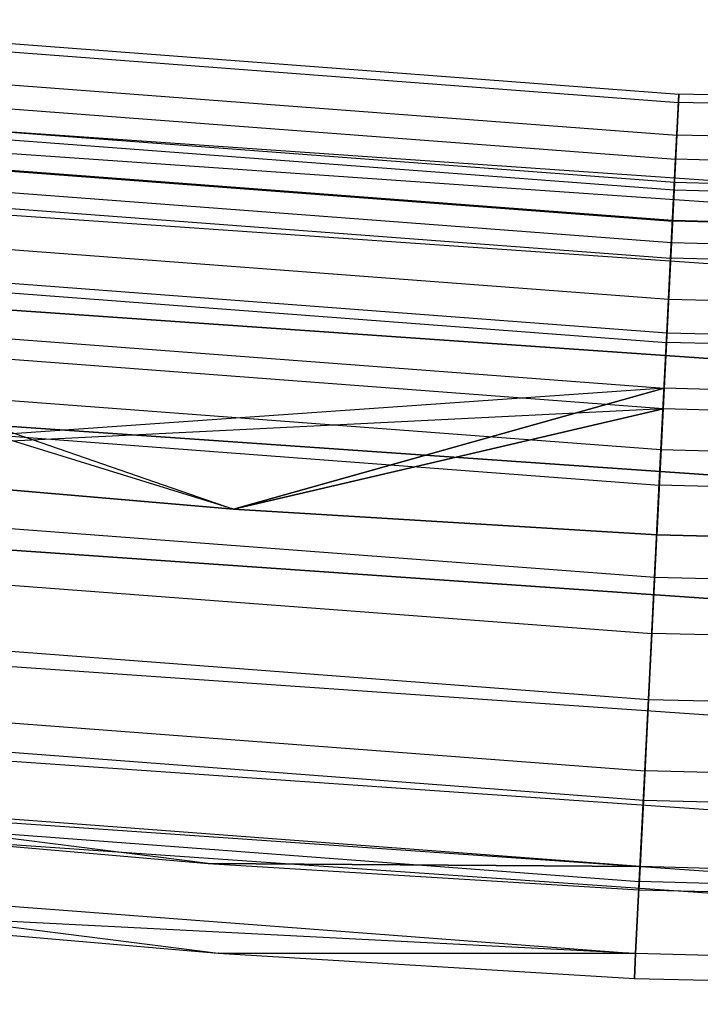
# Model space of a CAD drawing. Extents: x -176 to 176, y -176 to 176.
# Tile 144 of 208: x -9.26 to -5.43, y -115.5 to -109.96. Entities that reach past the tile are written whole.
import ezdxf

# ---------------------------------------------------------------- set-up
doc = ezdxf.new("R2010")
doc.units = 0
doc.header["$LTSCALE"] = 25.4
doc.layers.get('0').update_dxf_attribs({"linetype": 'CONTINUOUS'})

# ---------------------------------------------------------------- blocks, each defined once
blk = doc.blocks.new('BIURKOWA_B_STL')
at = {"color": 0}
for p, q in [((-11.0915, -109.9577, 199.7799), (-5.5528, -110.3761, 199.7799)), ((-11.0915, -109.9577, 199.7799), (-5.5528, -110.3761, 199.7799)), ((-11.0915, -109.9577, 2.2201), (-5.5528, -110.3761, 2.2201)), ((-11.0915, -109.9577, 2.2201), (-5.5528, -110.3761, 2.2201)), ((-11.0963, -110.0044, 198.9437), (-5.5551, -110.423, 198.9437)), ((-11.0963, -110.0044, 198.9437), (-5.5551, -110.423, 198.9437)), ((-11.0963, -110.0044, 3.0563), (-5.5551, -110.423, 3.0563)), ((-11.0963, -110.0044, 3.0563), (-5.5551, -110.423, 3.0563)), ((-11.1148, -110.1884, 200.5847), (-5.5644, -110.6077, 200.5847)), ((-11.1148, -110.1884, 200.5847), (-5.5644, -110.6077, 200.5847)), ((-11.1148, -110.1884, 1.4153), (-5.5644, -110.6077, 1.4153)), ((-11.1148, -110.1884, 1.4153), (-5.5644, -110.6077, 1.4153)), ((-11.1284, -110.3233, 198.1699), (-5.5713, -110.7431, 198.1699)), ((-11.1284, -110.3233, 198.1699), (-5.5713, -110.7431, 198.1699)), ((-11.1284, -110.3233, 3.8301), (-5.5713, -110.7431, 3.8301)), ((-11.1284, -110.3233, 3.8301), (-5.5713, -110.7431, 3.8301)), ((-5.5644, -110.6077, 200.5847), (-5.5528, -110.3761, 199.7799)), ((-5.5644, -110.6077, 200.5847), (-5.5528, -110.3761, 199.7799)), ((-5.5528, -110.3761, 2.2201), (-5.5644, -110.6077, 1.4153)), ((-5.5528, -110.3761, 2.2201), (-5.5644, -110.6077, 1.4153)), ((-5.5528, -110.3761, 199.7799), (-5.5551, -110.423, 198.9437)), ((-5.5528, -110.3761, 199.7799), (-5.5551, -110.423, 198.9437)), ((-5.5551, -110.423, 3.0563), (-5.5528, -110.3761, 2.2201)), ((-5.5551, -110.423, 3.0563), (-5.5528, -110.3761, 2.2201)), ((0, -110.5157, 199.7799), (-5.5528, -110.3761, 199.7799)), ((0, -110.5157, 199.7799), (-5.5528, -110.3761, 199.7799)), ((0, -110.5157, 2.2201), (-5.5528, -110.3761, 2.2201)), ((0, -110.5157, 2.2201), (-5.5528, -110.3761, 2.2201)), ((-5.5779, -110.8744, 2.7411), (-11.1416, -110.4541, 2.7411)), ((-5.5779, -110.8744, 2.7411), (-11.1416, -110.4541, 2.7411)), ((-5.5779, -110.8744, 199.2589), (-11.1416, -110.4541, 199.2589)), ((-5.5779, -110.8744, 199.2589), (-11.1416, -110.4541, 199.2589)), ((-5.5551, -110.423, 198.9437), (-5.5713, -110.7431, 198.1699)), ((-5.5551, -110.423, 198.9437), (-5.5713, -110.7431, 198.1699)), ((-5.5713, -110.7431, 3.8301), (-5.5551, -110.423, 3.0563)), ((-5.5713, -110.7431, 3.8301), (-5.5551, -110.423, 3.0563)), ((0, -110.5627, 198.9437), (-5.5551, -110.423, 198.9437)), ((0, -110.5627, 198.9437), (-5.5551, -110.423, 198.9437)), ((0, -110.5627, 3.0563), (-5.5551, -110.423, 3.0563)), ((0, -110.5627, 3.0563), (-5.5551, -110.423, 3.0563)), ((-5.58, -110.9178, 2.0214), (-11.146, -110.4974, 2.0214)), ((-5.58, -110.9178, 2.0214), (-11.146, -110.4974, 2.0214)), ((-5.58, -110.9178, 199.9786), (-11.146, -110.4974, 199.9786)), ((-5.58, -110.9178, 199.9786), (-11.146, -110.4974, 199.9786)), ((-5.1264, -110.8816, 199.5), (-10.2418, -110.5265, 199.5)), ((-5.1264, -110.8816, 199.5), (-10.2418, -110.5265, 199.5)), ((-5.1264, -110.8816, 2.5), (-10.2418, -110.5265, 2.5)), ((-5.1264, -110.8816, 2.5), (-10.2418, -110.5265, 2.5)), ((-5.5888, -111.0917, 201.2678), (-5.5644, -110.6077, 200.5847)), ((-5.5888, -111.0917, 201.2678), (-5.5644, -110.6077, 200.5847)), ((-5.5644, -110.6077, 1.4153), (-5.5888, -111.0917, 0.7322)), ((-5.5644, -110.6077, 1.4153), (-5.5888, -111.0917, 0.7322)), ((0, -110.7476, 200.5847), (-5.5644, -110.6077, 200.5847)), ((0, -110.7476, 200.5847), (-5.5644, -110.6077, 200.5847)), ((0, -110.7476, 1.4153), (-5.5644, -110.6077, 1.4153)), ((0, -110.7476, 1.4153), (-5.5644, -110.6077, 1.4153)), ((-11.1635, -110.6706, 201.2678), (-5.5888, -111.0917, 201.2678)), ((-11.1635, -110.6706, 201.2678), (-5.5888, -111.0917, 201.2678)), ((-11.1635, -110.6706, 0.7322), (-5.5888, -111.0917, 0.7322)), ((-11.1635, -110.6706, 0.7322), (-5.5888, -111.0917, 0.7322)), ((-5.5886, -111.0886, 3.4294), (-11.1631, -110.6675, 3.4294)), ((-5.5886, -111.0886, 3.4294), (-11.1631, -110.6675, 3.4294)), ((-5.5886, -111.0886, 198.5706), (-11.1631, -110.6675, 198.5706)), ((-5.5886, -111.0886, 198.5706), (-11.1631, -110.6675, 198.5706)), ((-5.1319, -111.002, 198.816), (-10.2529, -110.6466, 198.816)), ((-5.1319, -111.002, 198.816), (-10.2529, -110.6466, 198.816)), ((-5.1319, -111.002, 200.184), (-10.2529, -110.6466, 200.184)), ((-5.1319, -111.002, 200.184), (-10.2529, -110.6466, 200.184)), ((-5.1319, -111.002, 1.816), (-10.2529, -110.6466, 1.816)), ((-5.1319, -111.002, 1.816), (-10.2529, -110.6466, 1.816)), ((-5.1319, -111.002, 3.184), (-10.2529, -110.6466, 3.184)), ((-5.1319, -111.002, 3.184), (-10.2529, -110.6466, 3.184)), ((-5.5713, -110.7431, 198.1699), (-5.5993, -111.3005, 197.5454)), ((-5.5713, -110.7431, 198.1699), (-5.5993, -111.3005, 197.5454)), ((-5.5993, -111.3005, 4.4546), (-5.5713, -110.7431, 3.8301)), ((-5.5993, -111.3005, 4.4546), (-5.5713, -110.7431, 3.8301)), ((0, -110.8832, 198.1699), (-5.5713, -110.7431, 198.1699)), ((0, -110.8832, 198.1699), (-5.5713, -110.7431, 198.1699)), ((0, -110.8832, 3.8301), (-5.5713, -110.7431, 3.8301)), ((0, -110.8832, 3.8301), (-5.5713, -110.7431, 3.8301)), ((-5.5949, -111.2134, 1.3639), (-11.1757, -110.7918, 1.3639)), ((-5.5949, -111.2134, 1.3639), (-11.1757, -110.7918, 1.3639)), ((-5.5949, -111.2134, 200.6361), (-11.1757, -110.7918, 200.6361)), ((-5.5949, -111.2134, 200.6361), (-11.1757, -110.7918, 200.6361)), ((-11.1844, -110.8786, 197.5454), (-5.5993, -111.3005, 197.5454)), ((-11.1844, -110.8786, 197.5454), (-5.5993, -111.3005, 197.5454)), ((-11.1844, -110.8786, 4.4546), (-5.5993, -111.3005, 4.4546)), ((-11.1844, -110.8786, 4.4546), (-5.5993, -111.3005, 4.4546)), ((-5.5779, -110.8744, 2.7411), (-5.5886, -111.0886, 3.4294)), ((-5.5779, -110.8744, 2.7411), (-5.5886, -111.0886, 3.4294)), ((-5.5886, -111.0886, 198.5706), (-5.5779, -110.8744, 199.2589)), ((-5.5886, -111.0886, 198.5706), (-5.5779, -110.8744, 199.2589)), ((-5.58, -110.9178, 2.0214), (-5.5779, -110.8744, 2.7411)), ((-5.58, -110.9178, 2.0214), (-5.5779, -110.8744, 2.7411)), ((-5.5779, -110.8744, 199.2589), (-5.58, -110.9178, 199.9786)), ((-5.5779, -110.8744, 199.2589), (-5.58, -110.9178, 199.9786)), ((0, -111.0146, 2.7411), (-5.5779, -110.8744, 2.7411)), ((0, -111.0146, 2.7411), (-5.5779, -110.8744, 2.7411)), ((0, -111.0146, 199.2589), (-5.5779, -110.8744, 199.2589)), ((0, -111.0146, 199.2589), (-5.5779, -110.8744, 199.2589)), ((-5.5949, -111.2134, 1.3639), (-5.58, -110.9178, 2.0214)), ((-5.5949, -111.2134, 1.3639), (-5.58, -110.9178, 2.0214)), ((-5.58, -110.9178, 199.9786), (-5.5949, -111.2134, 200.6361)), ((-5.58, -110.9178, 199.9786), (-5.5949, -111.2134, 200.6361)), ((0, -111.0581, 2.0214), (-5.58, -110.9178, 2.0214)), ((0, -111.0581, 2.0214), (-5.58, -110.9178, 2.0214)), ((0, -111.0581, 199.9786), (-5.58, -110.9178, 199.9786)), ((0, -111.0581, 199.9786), (-5.58, -110.9178, 199.9786)), ((-5.148, -111.349, 198.2144), (-10.285, -110.9924, 198.2144)), ((-5.148, -111.349, 198.2144), (-10.285, -110.9924, 198.2144)), ((-5.148, -111.349, 200.7856), (-10.285, -110.9924, 200.7856)), ((-5.148, -111.349, 200.7856), (-10.285, -110.9924, 200.7856)), ((-5.148, -111.349, 1.2144), (-10.285, -110.9924, 1.2144)), ((-5.148, -111.349, 1.2144), (-10.285, -110.9924, 1.2144)), ((-5.148, -111.349, 3.7856), (-10.285, -110.9924, 3.7856)), ((-5.148, -111.349, 3.7856), (-10.285, -110.9924, 3.7856)), ((-5.611, -111.5327, 3.997), (-11.2078, -111.1099, 3.997)), ((-5.611, -111.5327, 3.997), (-11.2078, -111.1099, 3.997)), ((-5.611, -111.5327, 198.003), (-11.2078, -111.1099, 198.003)), ((-5.611, -111.5327, 198.003), (-11.2078, -111.1099, 198.003)), ((-5.6231, -111.7739, 201.7524), (-5.5888, -111.0917, 201.2678)), ((-5.6231, -111.7739, 201.7524), (-5.5888, -111.0917, 201.2678)), ((-5.5888, -111.0917, 0.7322), (-5.6231, -111.7739, 0.2476)), ((-5.5888, -111.0917, 0.7322), (-5.6231, -111.7739, 0.2476)), ((-5.5886, -111.0886, 3.4294), (-5.611, -111.5327, 3.997)), ((-5.5886, -111.0886, 3.4294), (-5.611, -111.5327, 3.997)), ((-5.611, -111.5327, 198.003), (-5.5886, -111.0886, 198.5706)), ((-5.611, -111.5327, 198.003), (-5.5886, -111.0886, 198.5706)), ((0, -111.2322, 201.2678), (-5.5888, -111.0917, 201.2678)), ((0, -111.2322, 201.2678), (-5.5888, -111.0917, 201.2678)), ((0, -111.2322, 0.7322), (-5.5888, -111.0917, 0.7322)), ((0, -111.2322, 0.7322), (-5.5888, -111.0917, 0.7322)), ((0, -111.2291, 3.4294), (-5.5886, -111.0886, 3.4294)), ((0, -111.2291, 3.4294), (-5.5886, -111.0886, 3.4294)), ((0, -111.2291, 198.5706), (-5.5886, -111.0886, 198.5706)), ((0, -111.2291, 198.5706), (-5.5886, -111.0886, 198.5706)), ((-5.6205, -111.7226, 0.854), (-5.5949, -111.2134, 1.3639)), ((-5.6205, -111.7226, 0.854), (-5.5949, -111.2134, 1.3639)), ((-5.5949, -111.2134, 200.6361), (-5.6205, -111.7226, 201.146)), ((-5.5949, -111.2134, 200.6361), (-5.6205, -111.7226, 201.146)), ((0, -111.354, 1.3639), (-5.5949, -111.2134, 1.3639)), ((0, -111.354, 1.3639), (-5.5949, -111.2134, 1.3639)), ((0, -111.354, 200.6361), (-5.5949, -111.2134, 200.6361)), ((0, -111.354, 200.6361), (-5.5949, -111.2134, 200.6361)), ((-5.6205, -111.7226, 0.854), (-11.2268, -111.2991, 0.854)), ((-5.6205, -111.7226, 0.854), (-11.2268, -111.2991, 0.854)), ((-5.6205, -111.7226, 201.146), (-11.2268, -111.2991, 201.146)), ((-5.6205, -111.7226, 201.146), (-11.2268, -111.2991, 201.146)), ((-5.5993, -111.3005, 197.5454), (-5.6361, -112.0326, 197.1403)), ((-5.5993, -111.3005, 197.5454), (-5.6361, -112.0326, 197.1403)), ((-5.6361, -112.0326, 4.8597), (-5.5993, -111.3005, 4.4546)), ((-5.6361, -112.0326, 4.8597), (-5.5993, -111.3005, 4.4546)), ((0, -111.4413, 197.5454), (-5.5993, -111.3005, 197.5454)), ((0, -111.4413, 197.5454), (-5.5993, -111.3005, 197.5454)), ((0, -111.4413, 4.4546), (-5.5993, -111.3005, 4.4546)), ((0, -111.4413, 4.4546), (-5.5993, -111.3005, 4.4546)), ((-11.232, -111.3502, 201.7524), (-5.6231, -111.7739, 201.7524)), ((-11.232, -111.3502, 201.7524), (-5.6231, -111.7739, 201.7524)), ((-11.232, -111.3502, 0.2476), (-5.6231, -111.7739, 0.2476)), ((-11.232, -111.3502, 0.2476), (-5.6231, -111.7739, 0.2476)), ((-10.3341, -111.5222, 197.7679), (-5.1725, -111.8805, 197.7679)), ((-10.3341, -111.5222, 197.7679), (-5.1725, -111.8805, 197.7679)), ((-5.1725, -111.8805, 201.2321), (-10.3341, -111.5222, 201.2321)), ((-5.1725, -111.8805, 201.2321), (-10.3341, -111.5222, 201.2321)), ((-10.3341, -111.5222, 0.7679), (-5.1725, -111.8805, 0.7679)), ((-10.3341, -111.5222, 0.7679), (-5.1725, -111.8805, 0.7679)), ((-5.1725, -111.8805, 4.2321), (-10.3341, -111.5222, 4.2321)), ((-5.1725, -111.8805, 4.2321), (-10.3341, -111.5222, 4.2321)), ((-5.611, -111.5327, 3.997), (-5.642, -112.149, 4.37)), ((-5.611, -111.5327, 3.997), (-5.642, -112.149, 4.37)), ((-5.642, -112.149, 197.63), (-5.611, -111.5327, 198.003)), ((-5.642, -112.149, 197.63), (-5.611, -111.5327, 198.003)), ((0, -111.6738, 3.997), (-5.611, -111.5327, 3.997)), ((0, -111.6738, 3.997), (-5.611, -111.5327, 3.997)), ((0, -111.6738, 198.003), (-5.611, -111.5327, 198.003)), ((0, -111.6738, 198.003), (-5.611, -111.5327, 198.003)), ((-11.258, -111.6079, 197.1403), (-8.0613, -112.7121, 197)), ((-11.258, -111.6079, 197.1403), (-8.0613, -112.7121, 197)), ((-11.258, -111.6079, 197.1403), (-5.6361, -112.0326, 197.1403)), ((-11.258, -111.6079, 197.1403), (-5.6361, -112.0326, 197.1403)), ((-11.258, -111.6079, 4.8597), (-5.6361, -112.0326, 4.8597)), ((-11.258, -111.6079, 4.8597), (-5.6361, -112.0326, 4.8597)), ((-5.642, -112.149, 4.37), (-11.2697, -111.7238, 4.37)), ((-5.642, -112.149, 4.37), (-11.2697, -111.7238, 4.37)), ((-8.0613, -112.7121, 4.5), (-11.2697, -111.7238, 4.37)), ((-8.0613, -112.7121, 4.5), (-11.2697, -111.7238, 4.37)), ((-5.642, -112.149, 197.63), (-11.2697, -111.7238, 197.63)), ((-5.642, -112.149, 197.63), (-11.2697, -111.7238, 197.63)), ((-5.6536, -112.3792, 0.5581), (-5.6205, -111.7226, 0.854)), ((-5.6536, -112.3792, 0.5581), (-5.6205, -111.7226, 0.854)), ((-5.6205, -111.7226, 201.146), (-5.6536, -112.3792, 201.4419)), ((-5.6205, -111.7226, 201.146), (-5.6536, -112.3792, 201.4419)), ((0, -111.8639, 0.854), (-5.6205, -111.7226, 0.854)), ((0, -111.8639, 0.854), (-5.6205, -111.7226, 0.854)), ((0, -111.8639, 201.146), (-5.6205, -111.7226, 201.146)), ((0, -111.8639, 201.146), (-5.6205, -111.7226, 201.146)), ((-5.6635, -112.5777, 201.9843), (-5.6231, -111.7739, 201.7524)), ((-5.6635, -112.5777, 201.9843), (-5.6231, -111.7739, 201.7524)), ((-5.6231, -111.7739, 0.2476), (-5.6635, -112.5777, 0.0157)), ((-5.6231, -111.7739, 0.2476), (-5.6635, -112.5777, 0.0157)), ((0, -111.9153, 201.7524), (-5.6231, -111.7739, 201.7524)), ((0, -111.9153, 201.7524), (-5.6231, -111.7739, 201.7524)), ((0, -111.9153, 0.2476), (-5.6231, -111.7739, 0.2476)), ((0, -111.9153, 0.2476), (-5.6231, -111.7739, 0.2476)), ((-5.6536, -112.3792, 0.5581), (-11.2928, -111.9533, 0.5581)), ((-5.6536, -112.3792, 0.5581), (-11.2928, -111.9533, 0.5581)), ((-5.6536, -112.3792, 201.4419), (-11.2928, -111.9533, 201.4419)), ((-5.6536, -112.3792, 201.4419), (-11.2928, -111.9533, 201.4419)), ((-5.6361, -112.0326, 4.8597), (-11.3409, -112.4295, 5)), ((-5.6361, -112.0326, 4.8597), (-11.3409, -112.4295, 5)), ((-8.0613, -112.7121, 197), (-5.6361, -112.0326, 197.1403)), ((-8.0613, -112.7121, 197), (-5.6361, -112.0326, 197.1403)), ((-5.6361, -112.0326, 4.8597), (-8.0613, -112.7121, 5)), ((-5.6361, -112.0326, 4.8597), (-8.0613, -112.7121, 5)), ((-5.6361, -112.0326, 197.1403), (-5.6776, -112.8573, 197)), ((-5.6361, -112.0326, 197.1403), (-5.6776, -112.8573, 197)), ((-5.6776, -112.8573, 5), (-5.6361, -112.0326, 4.8597)), ((-5.6776, -112.8573, 5), (-5.6361, -112.0326, 4.8597)), ((0, -112.1743, 197.1403), (-5.6361, -112.0326, 197.1403)), ((0, -112.1743, 197.1403), (-5.6361, -112.0326, 197.1403)), ((0, -112.1743, 4.8597), (-5.6361, -112.0326, 4.8597)), ((0, -112.1743, 4.8597), (-5.6361, -112.0326, 4.8597)), ((-5.642, -112.149, 197.63), (-11.3409, -112.4295, 197.5)), ((-5.642, -112.149, 197.63), (-11.3409, -112.4295, 197.5)), ((-11.3128, -112.151, 201.9843), (-5.6635, -112.5777, 201.9843)), ((-11.3128, -112.151, 201.9843), (-5.6635, -112.5777, 201.9843)), ((-11.3128, -112.151, 0.0157), (-5.6635, -112.5777, 0.0157)), ((-11.3128, -112.151, 0.0157), (-5.6635, -112.5777, 0.0157)), ((-10.3943, -112.1721, 197.5304), (-5.2027, -112.5325, 197.5304)), ((-10.3943, -112.1721, 197.5304), (-5.2027, -112.5325, 197.5304)), ((-5.2027, -112.5325, 201.4696), (-10.3943, -112.1721, 201.4696)), ((-5.2027, -112.5325, 201.4696), (-10.3943, -112.1721, 201.4696)), ((-10.3943, -112.1721, 0.5304), (-5.2027, -112.5325, 0.5304)), ((-10.3943, -112.1721, 0.5304), (-5.2027, -112.5325, 0.5304)), ((-5.2027, -112.5325, 4.4696), (-10.3943, -112.1721, 4.4696)), ((-5.2027, -112.5325, 4.4696), (-10.3943, -112.1721, 4.4696)), ((-8.0613, -112.7121, 4.5), (-5.642, -112.149, 4.37)), ((-8.0613, -112.7121, 4.5), (-5.642, -112.149, 4.37)), ((-5.642, -112.149, 197.63), (-8.0613, -112.7121, 197.5)), ((-5.642, -112.149, 197.63), (-8.0613, -112.7121, 197.5)), ((-5.642, -112.149, 4.37), (-5.6776, -112.8573, 4.5)), ((-5.642, -112.149, 4.37), (-5.6776, -112.8573, 4.5)), ((-5.6776, -112.8573, 197.5), (-5.642, -112.149, 197.63)), ((-5.6776, -112.8573, 197.5), (-5.642, -112.149, 197.63)), ((0, -112.2908, 4.37), (-5.642, -112.149, 4.37)), ((0, -112.2908, 4.37), (-5.642, -112.149, 4.37)), ((0, -112.2908, 197.63), (-5.642, -112.149, 197.63)), ((0, -112.2908, 197.63), (-5.642, -112.149, 197.63)), ((-5.6897, -113.098, 0.5146), (-5.6536, -112.3792, 0.5581)), ((-5.6897, -113.098, 0.5146), (-5.6536, -112.3792, 0.5581)), ((-5.6536, -112.3792, 201.4419), (-5.6897, -113.098, 201.4854)), ((-5.6536, -112.3792, 201.4419), (-5.6897, -113.098, 201.4854)), ((0, -112.5214, 0.5581), (-5.6536, -112.3792, 0.5581)), ((0, -112.5214, 0.5581), (-5.6536, -112.3792, 0.5581)), ((0, -112.5214, 201.4419), (-5.6536, -112.3792, 201.4419)), ((0, -112.5214, 201.4419), (-5.6536, -112.3792, 201.4419)), ((-8.0613, -112.7121, 197), (-11.3409, -112.4295, 197)), ((-11.3409, -112.4295, 5), (-8.0613, -112.7121, 5)), ((-11.3409, -112.4295, 4.5), (-8.0613, -112.7121, 4.5)), ((-11.3409, -112.4295, 5), (-8.0613, -112.7121, 5)), ((-11.3409, -112.4295, 4.5), (-8.0613, -112.7121, 4.5)), ((-11.3409, -112.4295, 197.5), (-8.0613, -112.7121, 197.5)), ((-8.0613, -112.7121, 197), (-11.3409, -112.4295, 197)), ((-11.3409, -112.4295, 197.5), (-8.0613, -112.7121, 197.5)), ((-5.7056, -113.4129, 201.9373), (-5.6635, -112.5777, 201.9843)), ((-5.7056, -113.4129, 201.9373), (-5.6635, -112.5777, 201.9843)), ((-5.6635, -112.5777, 0.0157), (-5.7056, -113.4129, 0.0627)), ((-5.6635, -112.5777, 0.0157), (-5.7056, -113.4129, 0.0627)), ((0, -112.7201, 201.9843), (-5.6635, -112.5777, 201.9843)), ((0, -112.7201, 201.9843), (-5.6635, -112.5777, 201.9843)), ((0, -112.7201, 0.0157), (-5.6635, -112.5777, 0.0157)), ((0, -112.7201, 0.0157), (-5.6635, -112.5777, 0.0157)), ((-5.6897, -113.098, 0.5146), (-11.3651, -112.6693, 0.5146)), ((-5.6897, -113.098, 0.5146), (-11.3651, -112.6693, 0.5146)), ((-5.6897, -113.098, 201.4854), (-11.3651, -112.6693, 201.4854)), ((-5.6897, -113.098, 201.4854), (-11.3651, -112.6693, 201.4854)), ((-5.6776, -112.8573, 197), (-8.0613, -112.7121, 197)), ((-8.0613, -112.7121, 5), (-5.6776, -112.8573, 5)), ((-8.0613, -112.7121, 4.5), (-8.0613, -112.7121, 5)), ((-8.0613, -112.7121, 4.5), (-8.0613, -112.7121, 5)), ((-8.0613, -112.7121, 4.5), (-5.6776, -112.8573, 4.5)), ((-8.0613, -112.7121, 5), (-5.6776, -112.8573, 5)), ((-8.0613, -112.7121, 4.5), (-5.6776, -112.8573, 4.5)), ((-8.0613, -112.7121, 197.5), (-5.6776, -112.8573, 197.5)), ((-8.0613, -112.7121, 197), (-8.0613, -112.7121, 197.5)), ((-8.0613, -112.7121, 197), (-8.0613, -112.7121, 197.5)), ((-5.6776, -112.8573, 197), (-8.0613, -112.7121, 197)), ((-8.0613, -112.7121, 197.5), (-5.6776, -112.8573, 197.5)), ((-5.2348, -113.2264, 201.4696), (-10.4584, -112.8638, 201.4696)), ((-10.4584, -112.8638, 197.5304), (-5.2348, -113.2264, 197.5304)), ((-10.4584, -112.8638, 197.5304), (-5.2348, -113.2264, 197.5304)), ((-5.2348, -113.2264, 201.4696), (-10.4584, -112.8638, 201.4696)), ((-5.2348, -113.2264, 4.4696), (-10.4584, -112.8638, 4.4696)), ((-10.4584, -112.8638, 0.5304), (-5.2348, -113.2264, 0.5304)), ((-10.4584, -112.8638, 0.5304), (-5.2348, -113.2264, 0.5304)), ((-5.2348, -113.2264, 4.4696), (-10.4584, -112.8638, 4.4696)), ((0, -113, 197), (-5.6776, -112.8573, 197)), ((-5.6776, -112.8573, 5), (0, -113, 5)), ((-5.6776, -112.8573, 4.5), (-5.6776, -112.8573, 5)), ((-5.6776, -112.8573, 5), (0, -113, 5)), ((-5.6776, -112.8573, 4.5), (-5.6776, -112.8573, 5)), ((-5.6776, -112.8573, 4.5), (0, -113, 4.5)), ((-5.6776, -112.8573, 4.5), (0, -113, 4.5)), ((-5.6776, -112.8573, 197.5), (0, -113, 197.5)), ((-5.6776, -112.8573, 197), (-5.6776, -112.8573, 197.5)), ((-5.6776, -112.8573, 197.5), (0, -113, 197.5)), ((-5.6776, -112.8573, 197), (-5.6776, -112.8573, 197.5)), ((0, -113, 197), (-5.6776, -112.8573, 197)), ((-11.3967, -112.983, 201.9373), (-5.7056, -113.4129, 201.9373)), ((-11.3967, -112.983, 201.9373), (-5.7056, -113.4129, 201.9373)), ((-11.3967, -112.983, 0.0627), (-5.7056, -113.4129, 0.0627)), ((-11.3967, -112.983, 0.0627), (-5.7056, -113.4129, 0.0627)), ((-5.7243, -113.7856, 0.7291), (-5.6897, -113.098, 0.5146)), ((-5.7243, -113.7856, 0.7291), (-5.6897, -113.098, 0.5146)), ((-5.6897, -113.098, 201.4854), (-5.7243, -113.7856, 201.2709)), ((-5.6897, -113.098, 201.4854), (-5.7243, -113.7856, 201.2709)), ((0, -113.2411, 0.5146), (-5.6897, -113.098, 0.5146)), ((0, -113.2411, 0.5146), (-5.6897, -113.098, 0.5146)), ((0, -113.2411, 201.4854), (-5.6897, -113.098, 201.4854)), ((0, -113.2411, 201.4854), (-5.6897, -113.098, 201.4854)), ((-5.7243, -113.7856, 0.7291), (-11.4342, -113.3542, 0.7291)), ((-5.7243, -113.7856, 0.7291), (-11.4342, -113.3542, 0.7291)), ((-5.7243, -113.7856, 201.2709), (-11.4342, -113.3542, 201.2709)), ((-5.7243, -113.7856, 201.2709), (-11.4342, -113.3542, 201.2709)), ((-5.7444, -114.1857, 201.6168), (-5.7056, -113.4129, 201.9373)), ((-5.7444, -114.1857, 201.6168), (-5.7056, -113.4129, 201.9373)), ((-5.7056, -113.4129, 0.0627), (-5.7444, -114.1857, 0.3832)), ((-5.7056, -113.4129, 0.0627), (-5.7444, -114.1857, 0.3832)), ((0, -113.5563, 201.9373), (-5.7056, -113.4129, 201.9373)), ((0, -113.5563, 201.9373), (-5.7056, -113.4129, 201.9373)), ((0, -113.5563, 0.0627), (-5.7056, -113.4129, 0.0627)), ((0, -113.5563, 0.0627), (-5.7056, -113.4129, 0.0627)), ((-10.5186, -113.5137, 201.2321), (-5.2649, -113.8784, 201.2321)), ((-10.5186, -113.5137, 201.2321), (-5.2649, -113.8784, 201.2321)), ((-10.5186, -113.5137, 197.7679), (-5.2649, -113.8784, 197.7679)), ((-10.5186, -113.5137, 197.7679), (-5.2649, -113.8784, 197.7679)), ((-10.5186, -113.5137, 4.2321), (-5.2649, -113.8784, 4.2321)), ((-10.5186, -113.5137, 4.2321), (-5.2649, -113.8784, 4.2321)), ((-10.5186, -113.5137, 0.7679), (-5.2649, -113.8784, 0.7679)), ((-10.5186, -113.5137, 0.7679), (-5.2649, -113.8784, 0.7679)), ((-11.4744, -113.7528, 201.6168), (-5.7444, -114.1857, 201.6168)), ((-11.4744, -113.7528, 201.6168), (-5.7444, -114.1857, 201.6168)), ((-11.4744, -113.7528, 0.3832), (-5.7444, -114.1857, 0.3832)), ((-11.4744, -113.7528, 0.3832), (-5.7444, -114.1857, 0.3832)), ((-5.7528, -114.3524, 1.1738), (-5.7243, -113.7856, 0.7291)), ((-5.7528, -114.3524, 1.1738), (-5.7243, -113.7856, 0.7291)), ((-5.7243, -113.7856, 201.2709), (-5.7528, -114.3524, 200.8262)), ((-5.7243, -113.7856, 201.2709), (-5.7528, -114.3524, 200.8262)), ((0, -113.9294, 0.7291), (-5.7243, -113.7856, 0.7291)), ((0, -113.9294, 0.7291), (-5.7243, -113.7856, 0.7291)), ((0, -113.9294, 201.2709), (-5.7243, -113.7856, 201.2709)), ((0, -113.9294, 201.2709), (-5.7243, -113.7856, 201.2709)), ((-5.7528, -114.3524, 1.1738), (-11.4911, -113.9189, 1.1738)), ((-5.7528, -114.3524, 1.1738), (-11.4911, -113.9189, 1.1738)), ((-5.7528, -114.3524, 200.8262), (-11.4911, -113.9189, 200.8262)), ((-5.7528, -114.3524, 200.8262), (-11.4911, -113.9189, 200.8262)), ((-10.5677, -114.0435, 200.7856), (-5.2895, -114.4099, 200.7856)), ((-10.5677, -114.0435, 200.7856), (-5.2895, -114.4099, 200.7856)), ((-10.5677, -114.0435, 198.2144), (-5.2895, -114.4099, 198.2144)), ((-10.5677, -114.0435, 198.2144), (-5.2895, -114.4099, 198.2144)), ((-10.5677, -114.0435, 3.7856), (-5.2895, -114.4099, 3.7856)), ((-10.5677, -114.0435, 3.7856), (-5.2895, -114.4099, 3.7856)), ((-10.5677, -114.0435, 1.2144), (-5.2895, -114.4099, 1.2144)), ((-10.5677, -114.0435, 1.2144), (-5.2895, -114.4099, 1.2144)), ((-5.7758, -114.8094, 201.0587), (-5.7444, -114.1857, 201.6168)), ((-5.7758, -114.8094, 201.0587), (-5.7444, -114.1857, 201.6168)), ((-5.7444, -114.1857, 0.3832), (-5.7758, -114.8094, 0.9413)), ((-5.7444, -114.1857, 0.3832), (-5.7758, -114.8094, 0.9413)), ((0, -114.3301, 201.6168), (-5.7444, -114.1857, 201.6168)), ((0, -114.3301, 201.6168), (-5.7444, -114.1857, 201.6168)), ((0, -114.3301, 0.3832), (-5.7444, -114.1857, 0.3832)), ((0, -114.3301, 0.3832), (-5.7444, -114.1857, 0.3832)), ((-8.204, -114.707, 2.5), (-11.5286, -114.2901, 1.7908)), ((-5.7716, -114.725, 1.7908), (-11.5286, -114.2901, 1.7908)), ((-8.204, -114.707, 2.5), (-11.5286, -114.2901, 1.7908)), ((-5.7716, -114.725, 1.7908), (-11.5286, -114.2901, 1.7908)), ((-5.7716, -114.725, 200.2092), (-11.5286, -114.2901, 200.2092)), ((-5.7716, -114.725, 200.2092), (-11.5286, -114.2901, 200.2092)), ((-8.204, -114.707, 199.5), (-11.5286, -114.2901, 200.2092)), ((-8.204, -114.707, 199.5), (-11.5286, -114.2901, 200.2092)), ((-11.537, -114.3742, 201.0587), (-5.7758, -114.8094, 201.0587)), ((-11.537, -114.3742, 201.0587), (-5.7758, -114.8094, 201.0587)), ((-11.537, -114.3742, 0.9413), (-5.7758, -114.8094, 0.9413)), ((-11.537, -114.3742, 0.9413), (-5.7758, -114.8094, 0.9413)), ((-10.5997, -114.3893, 200.184), (-5.3055, -114.7568, 200.184)), ((-10.5997, -114.3893, 200.184), (-5.3055, -114.7568, 200.184)), ((-10.5997, -114.3893, 198.816), (-5.3055, -114.7568, 198.816)), ((-10.5997, -114.3893, 198.816), (-5.3055, -114.7568, 198.816)), ((-10.5997, -114.3893, 3.184), (-5.3055, -114.7568, 3.184)), ((-10.5997, -114.3893, 3.184), (-5.3055, -114.7568, 3.184)), ((-10.5997, -114.3893, 1.816), (-5.3055, -114.7568, 1.816)), ((-10.5997, -114.3893, 1.816), (-5.3055, -114.7568, 1.816)), ((-5.7716, -114.725, 1.7908), (-5.7528, -114.3524, 1.1738)), ((-5.7716, -114.725, 1.7908), (-5.7528, -114.3524, 1.1738)), ((-5.7528, -114.3524, 200.8262), (-5.7716, -114.725, 200.2092)), ((-5.7528, -114.3524, 200.8262), (-5.7716, -114.725, 200.2092)), ((0, -114.497, 1.1738), (-5.7528, -114.3524, 1.1738)), ((0, -114.497, 1.1738), (-5.7528, -114.3524, 1.1738)), ((0, -114.497, 200.8262), (-5.7528, -114.3524, 200.8262)), ((0, -114.497, 200.8262), (-5.7528, -114.3524, 200.8262)), ((-11.5416, -114.4194, 2.5), (-8.204, -114.707, 2.5)), ((-11.5416, -114.4194, 2.5), (-8.204, -114.707, 2.5)), ((-11.5416, -114.4194, 199.5), (-8.204, -114.707, 199.5)), ((-11.5416, -114.4194, 199.5), (-8.204, -114.707, 199.5)), ((-10.6109, -114.5094, 199.5), (-5.3111, -114.8773, 199.5)), ((-10.6109, -114.5094, 199.5), (-5.3111, -114.8773, 199.5)), ((-10.6109, -114.5094, 2.5), (-5.3111, -114.8773, 2.5)), ((-10.6109, -114.5094, 2.5), (-5.3111, -114.8773, 2.5)), ((-8.204, -114.707, 2.5), (-5.7781, -114.8548, 2.5)), ((-5.7716, -114.725, 1.7908), (-8.204, -114.707, 2.5)), ((-5.7716, -114.725, 1.7908), (-8.204, -114.707, 2.5)), ((-8.204, -114.707, 2.5), (-5.7781, -114.8548, 2.5)), ((-8.204, -114.707, 2.5), (-8.204, -114.707, 199.5)), ((-8.204, -114.707, 199.5), (-5.7781, -114.8548, 199.5)), ((-8.204, -114.707, 2.5), (-8.204, -114.707, 199.5)), ((-8.204, -114.707, 199.5), (-5.7781, -114.8548, 199.5)), ((-8.204, -114.707, 199.5), (-5.7716, -114.725, 200.2092)), ((-8.204, -114.707, 199.5), (-5.7716, -114.725, 200.2092)), ((-5.7781, -114.8548, 2.5), (-5.7716, -114.725, 1.7908)), ((-5.7781, -114.8548, 2.5), (-5.7716, -114.725, 1.7908)), ((-5.7716, -114.725, 200.2092), (-5.7781, -114.8548, 199.5)), ((-5.7716, -114.725, 200.2092), (-5.7781, -114.8548, 199.5)), ((0, -114.87, 1.7908), (-5.7716, -114.725, 1.7908)), ((0, -114.87, 1.7908), (-5.7716, -114.725, 1.7908)), ((0, -114.87, 200.2092), (-5.7716, -114.725, 200.2092)), ((0, -114.87, 200.2092), (-5.7716, -114.725, 200.2092)), ((-11.5777, -114.7773, 200.3257), (-5.7962, -115.214, 200.3257)), ((-11.5777, -114.7773, 200.3257), (-5.7962, -115.214, 200.3257)), ((-11.5777, -114.7773, 1.6743), (-8.1473, -115.2123, 2.5)), ((-11.5777, -114.7773, 1.6743), (-8.1473, -115.2123, 2.5)), ((-11.5777, -114.7773, 1.6743), (-5.7962, -115.214, 1.6743)), ((-11.5777, -114.7773, 1.6743), (-5.7962, -115.214, 1.6743)), ((-5.7962, -115.214, 200.3257), (-5.7758, -114.8094, 201.0587)), ((-5.7962, -115.214, 200.3257), (-5.7758, -114.8094, 201.0587)), ((-5.7758, -114.8094, 0.9413), (-5.7962, -115.214, 1.6743)), ((-5.7758, -114.8094, 0.9413), (-5.7962, -115.214, 1.6743)), ((0, -114.9546, 201.0587), (-5.7758, -114.8094, 201.0587)), ((0, -114.9546, 201.0587), (-5.7758, -114.8094, 201.0587)), ((0, -114.9546, 0.9413), (-5.7758, -114.8094, 0.9413)), ((0, -114.9546, 0.9413), (-5.7758, -114.8094, 0.9413)), ((-5.7781, -114.8548, 2.5), (0, -115, 2.5)), ((-5.7781, -114.8548, 2.5), (0, -115, 2.5)), ((-5.7781, -114.8548, 2.5), (-5.7781, -114.8548, 199.5)), ((-5.7781, -114.8548, 199.5), (0, -115, 199.5)), ((-5.7781, -114.8548, 2.5), (-5.7781, -114.8548, 199.5)), ((-5.7781, -114.8548, 199.5), (0, -115, 199.5)), ((-5.7962, -115.214, 200.3257), (-11.5918, -114.9168, 199.5)), ((-11.5918, -114.9168, 199.5), (-8.1473, -115.2123, 199.5)), ((-5.7962, -115.214, 200.3257), (-11.5918, -114.9168, 199.5)), ((-11.5918, -114.9168, 199.5), (-8.1473, -115.2123, 199.5)), ((-11.5918, -114.9168, 2.5), (-8.1473, -115.2123, 2.5)), ((-11.5918, -114.9168, 2.5), (-8.1473, -115.2123, 2.5)), ((-8.1473, -115.2123, 199.5), (-5.8032, -115.3541, 199.5)), ((-5.7962, -115.214, 200.3257), (-8.1473, -115.2123, 199.5)), ((-5.7962, -115.214, 200.3257), (-8.1473, -115.2123, 199.5)), ((-8.1473, -115.2123, 199.5), (-5.8032, -115.3541, 199.5)), ((-8.1473, -115.2123, 199.5), (-8.1473, -115.2123, 2.5)), ((-8.1473, -115.2123, 2.5), (-5.8032, -115.3541, 2.5)), ((-8.1473, -115.2123, 199.5), (-8.1473, -115.2123, 2.5)), ((-8.1473, -115.2123, 2.5), (-5.8032, -115.3541, 2.5)), ((-8.1473, -115.2123, 2.5), (-5.7962, -115.214, 1.6743)), ((-8.1473, -115.2123, 2.5), (-5.7962, -115.214, 1.6743)), ((-5.8032, -115.3541, 199.5), (-5.7962, -115.214, 200.3257)), ((-5.8032, -115.3541, 199.5), (-5.7962, -115.214, 200.3257)), ((-5.7962, -115.214, 1.6743), (-5.8032, -115.3541, 2.5)), ((-5.7962, -115.214, 1.6743), (-5.8032, -115.3541, 2.5)), ((0, -115.3597, 200.3257), (-5.7962, -115.214, 200.3257)), ((0, -115.3597, 200.3257), (-5.7962, -115.214, 200.3257)), ((0, -115.3597, 1.6743), (-5.7962, -115.214, 1.6743)), ((0, -115.3597, 1.6743), (-5.7962, -115.214, 1.6743)), ((-5.8032, -115.3541, 199.5), (0, -115.5, 199.5)), ((-5.8032, -115.3541, 199.5), (0, -115.5, 199.5)), ((-5.8032, -115.3541, 199.5), (-5.8032, -115.3541, 2.5)), ((-5.8032, -115.3541, 2.5), (0, -115.5, 2.5)), ((-5.8032, -115.3541, 199.5), (-5.8032, -115.3541, 2.5)), ((-5.8032, -115.3541, 2.5), (0, -115.5, 2.5))]:
    blk.add_line(p, q, dxfattribs=at)

msp = doc.modelspace()

# ---------------------------------------------------------------- block references
at = {"color": 253}
msp.add_blockref('BIURKOWA_B_STL', (0, 0), dxfattribs=at)

doc.saveas('drawing.dxf')
